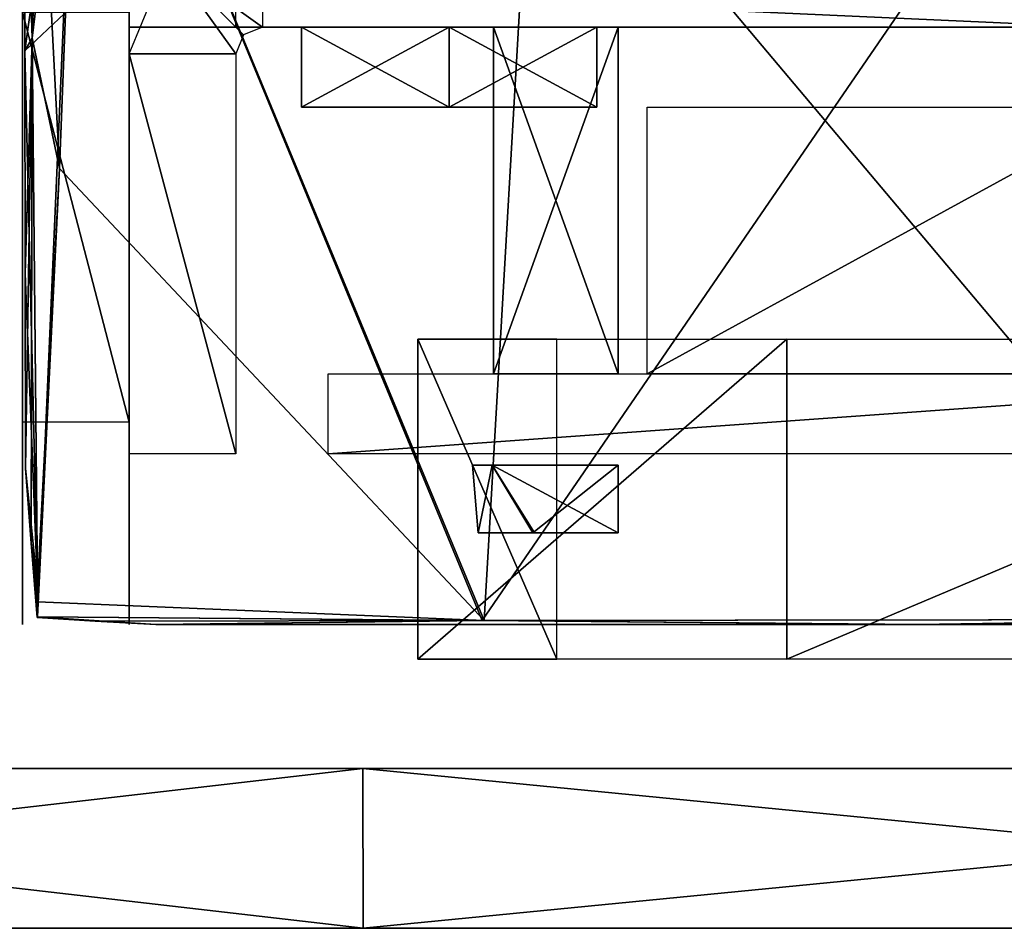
# Model space of a CAD drawing. Header units: millimetres. Extents: x -83 to 83, y -7 to 316.
# Tile 8 of 96: x -37 to -19, y 60 to 77. Entities that reach past the tile are written whole.
import ezdxf

# ---------------------------------------------------------------- set-up
doc = ezdxf.new("R2010")
doc.units = ezdxf.units.MM
doc.header["$LTSCALE"] = 81.481481
for name, color, linetype in [('100', 7, 'CONTINUOUS'), ('180', 7, 'CONTINUOUS'), ('182', 7, 'CONTINUOUS'), ('184', 7, 'CONTINUOUS'), ('217', 7, 'CONTINUOUS'), ('218', 7, 'CONTINUOUS'), ('219', 7, 'CONTINUOUS'), ('237', 7, 'CONTINUOUS'), ('254', 7, 'CONTINUOUS'), ('255', 7, 'CONTINUOUS'), ('256', 7, 'CONTINUOUS'), ('290', 7, 'CONTINUOUS'), ('309', 7, 'CONTINUOUS'), ('315', 7, 'CONTINUOUS'), ('316', 7, 'CONTINUOUS'), ('320', 7, 'CONTINUOUS'), ('323', 7, 'CONTINUOUS'), ('326', 7, 'CONTINUOUS'), ('327', 7, 'CONTINUOUS'), ('336', 7, 'CONTINUOUS'), ('337', 7, 'CONTINUOUS'), ('343', 7, 'CONTINUOUS'), ('437', 7, 'CONTINUOUS'), ('456', 7, 'CONTINUOUS'), ('460', 7, 'CONTINUOUS'), ('461', 7, 'CONTINUOUS'), ('464', 7, 'CONTINUOUS'), ('507', 7, 'CONTINUOUS'), ('98', 7, 'CONTINUOUS'), ('99', 7, 'CONTINUOUS')]:
    doc.layers.add(name, color=color, linetype=linetype)

msp = doc.modelspace()

# ---------------------------------------------------------------- linework, layer by layer
at = {"layer": '100', "color": 7, "linetype": 'CONTINUOUS'}
for points in [[(-56.568, 63, -56.568), (-30.618, 63, -73.909), (-56.569, 60, -56.569), (-56.568, 63, -56.568)], [(-56.569, 60, -56.569), (-30.618, 63, -73.909), (-30.615, 60, -73.91), (-56.569, 60, -56.569)], [(-30.618, 63, -73.909), (0, 63, -80), (-30.615, 60, -73.91), (-30.618, 63, -73.909)], [(-30.615, 60, -73.91), (0, 63, -80), (0, 60, -80), (-30.615, 60, -73.91)]]:
    msp.add_3dface(points, dxfattribs=at)
at = {"layer": '180', "color": 7, "linetype": 'CONTINUOUS'}
for points in [[(-35, 76.9, -24), (-35, 76.9, 24), (-35, 78.9, -24), (-35, 76.9, -24)], [(-35, 78.9, -24), (-35, 76.9, 24), (-35, 78.9, 24), (-35, 78.9, -24)], [(-35, 78.9, -46), (-35, 78.9, -69), (-35, 76.9, -46), (-35, 78.9, -46)], [(-35, 76.9, -46), (-35, 78.9, -69), (-35, 76.9, -69), (-35, 76.9, -46)], [(-35, 76.9, 46), (-35, 76.9, 69), (-35, 78.9, 46), (-35, 76.9, 46)], [(-35, 78.9, 46), (-35, 76.9, 69), (-35, 78.9, 69), (-35, 78.9, 46)]]:
    msp.add_3dface(points, dxfattribs=at)
at = {"layer": '182', "color": 7, "linetype": 'CONTINUOUS'}
for points in [[(-35, 76.9, -24), (35, 76.9, 24), (32.5, 76.9, 24), (-35, 76.9, -24)], [(35, 76.9, 24), (-35, 76.9, -24), (-32.5, 76.9, -24), (35, 76.9, 24)], [(-35, 76.9, -69), (35, 76.9, -46), (32.5, 76.9, -46), (-35, 76.9, -69)], [(35, 76.9, -46), (-35, 76.9, -69), (-16.853, 76.9, -69), (35, 76.9, -46)], [(-35, 76.9, 24), (-35, 76.9, -24), (-32.5, 76.9, 24), (-35, 76.9, 24)], [(-35, 76.9, -24), (32.5, 76.9, 24), (-32.5, 76.9, 24), (-35, 76.9, -24)], [(-35, 76.9, -46), (-35, 76.9, -69), (-32.5, 76.9, -46), (-35, 76.9, -46)], [(-35, 76.9, -69), (32.5, 76.9, -46), (-32.5, 76.9, -46), (-35, 76.9, -69)], [(-16.853, 76.9, -69), (-35, 76.9, -69), (-33, 76.9, -71), (-16.853, 76.9, -69)], [(-35, 76.9, 69), (-35, 76.9, 46), (-20, 76.9, 53.65), (-35, 76.9, 69)], [(-20, 76.9, 74), (-35, 76.9, 69), (-20, 76.9, 53.65), (-20, 76.9, 74)], [(-35, 76.9, 69), (-20, 76.9, 74), (-33, 76.9, 71), (-35, 76.9, 69)], [(-20, 76.9, 53.65), (-35, 76.9, 46), (-32.5, 76.9, 46), (-20, 76.9, 53.65)], [(-33, 76.9, 71), (-20, 76.9, 74), (-24, 76.9, 78), (-33, 76.9, 71)], [(-16.853, 76.9, -80.5), (-16.853, 76.9, -69), (-33, 76.9, -80.5), (-16.853, 76.9, -80.5)], [(-33, 76.9, -80.5), (-16.853, 76.9, -69), (-33, 76.9, -71), (-33, 76.9, -80.5)], [(-33, 76.9, 80.5), (-33, 76.9, 71), (-24, 76.9, 80.5), (-33, 76.9, 80.5)], [(-24, 76.9, 80.5), (-33, 76.9, 71), (-24, 76.9, 78), (-24, 76.9, 80.5)], [(32.5, 76.9, -24), (35, 76.9, 24), (-32.5, 76.9, -24), (32.5, 76.9, -24)], [(-16.182, 76.9, 41.898), (-20, 76.9, 53.65), (-32.5, 76.9, 45), (-16.182, 76.9, 41.898)], [(-32.5, 76.9, 45), (-20, 76.9, 53.65), (-32.5, 76.9, 46), (-32.5, 76.9, 45)], [(-6.181, 76.9, 34.629), (-16.182, 76.9, 41.898), (-32.5, 76.9, 25), (-6.181, 76.9, 34.629)], [(-32.5, 76.9, 25), (-16.182, 76.9, 41.898), (-32.5, 76.9, 45), (-32.5, 76.9, 25)], [(6.181, 76.9, 34.629), (-6.181, 76.9, 34.629), (-32.5, 76.9, 25), (6.181, 76.9, 34.629)], [(32.5, 76.9, 25), (6.181, 76.9, 34.629), (-32.5, 76.9, 25), (32.5, 76.9, 25)], [(32.5, 76.9, 24), (32.5, 76.9, 25), (-32.5, 76.9, 24), (32.5, 76.9, 24)], [(-32.5, 76.9, 24), (32.5, 76.9, 25), (-32.5, 76.9, 25), (-32.5, 76.9, 24)], [(32.5, 76.9, -25), (32.5, 76.9, -24), (-32.5, 76.9, -25), (32.5, 76.9, -25)], [(-32.5, 76.9, -25), (32.5, 76.9, -24), (-32.5, 76.9, -24), (-32.5, 76.9, -25)], [(32.5, 76.9, -45), (32.5, 76.9, -25), (-32.5, 76.9, -45), (32.5, 76.9, -45)], [(-32.5, 76.9, -45), (32.5, 76.9, -25), (-32.5, 76.9, -25), (-32.5, 76.9, -45)], [(32.5, 76.9, -46), (32.5, 76.9, -45), (-32.5, 76.9, -46), (32.5, 76.9, -46)], [(-32.5, 76.9, -46), (32.5, 76.9, -45), (-32.5, 76.9, -45), (-32.5, 76.9, -46)]]:
    msp.add_3dface(points, dxfattribs=at)
at = {"layer": '184', "color": 7, "linetype": 'CONTINUOUS'}
for points in [[(-16.853, 76.9, -80.5), (-33, 77.632, -82.268), (-16.853, 77.633, -82.267), (-16.853, 76.9, -80.5)], [(-16.853, 76.9, -80.5), (-33, 76.9, -80.5), (-33, 77.632, -82.268), (-16.853, 76.9, -80.5)]]:
    msp.add_3dface(points, dxfattribs=at)
at = {"layer": '217', "color": 7, "linetype": 'CONTINUOUS'}
for points in [[(-35, 68.9, -25), (-35, 76.4, -25), (-35, 76.4, -45), (-35, 68.9, -25)], [(-35, 67.486, -25.586), (-35, 68.9, -25), (-35, 76.4, -45), (-35, 67.486, -25.586)], [(-35, 66.9, -27), (-35, 67.486, -25.586), (-35, 76.4, -45), (-35, 66.9, -27)], [(-35, 66.9, -43), (-35, 66.9, -27), (-35, 76.4, -45), (-35, 66.9, -43)], [(-35, 67.486, -44.414), (-35, 66.9, -43), (-35, 76.4, -45), (-35, 67.486, -44.414)], [(-35, 68.9, -45), (-35, 67.486, -44.414), (-35, 76.4, -45), (-35, 68.9, -45)]]:
    msp.add_3dface(points, dxfattribs=at)
at = {"layer": '218', "color": 7, "linetype": 'CONTINUOUS'}
for points in [[(-32.5, 78.9, -45), (-32.5, 76.9, -45), (-34.267, 78.167, -45), (-32.5, 78.9, -45)], [(-33, 76.4, -45), (-35, 76.4, -45), (-34.267, 78.167, -45), (-33, 76.4, -45)], [(-32.854, 76.754, -45), (-33, 76.4, -45), (-34.267, 78.167, -45), (-32.854, 76.754, -45)], [(-32.5, 76.9, -45), (-32.854, 76.754, -45), (-34.267, 78.167, -45), (-32.5, 76.9, -45)], [(-35, 68.9, -45), (-35, 76.4, -45), (-33, 68.9, -45), (-35, 68.9, -45)], [(-33, 68.9, -45), (-35, 76.4, -45), (-33, 76.4, -45), (-33, 68.9, -45)]]:
    msp.add_3dface(points, dxfattribs=at)
at = {"layer": '219', "color": 7, "linetype": 'CONTINUOUS'}
for points in [[(-35, 68.9, 45), (-35, 76.4, 45), (-35, 76.4, 25), (-35, 68.9, 45)], [(-35, 67.486, 44.414), (-35, 68.9, 45), (-35, 76.4, 25), (-35, 67.486, 44.414)], [(-35, 66.9, 43), (-35, 67.486, 44.414), (-35, 76.4, 25), (-35, 66.9, 43)], [(-35, 66.9, 27), (-35, 66.9, 43), (-35, 76.4, 25), (-35, 66.9, 27)], [(-35, 67.486, 25.586), (-35, 66.9, 27), (-35, 76.4, 25), (-35, 67.486, 25.586)], [(-35, 68.9, 25), (-35, 67.486, 25.586), (-35, 76.4, 25), (-35, 68.9, 25)]]:
    msp.add_3dface(points, dxfattribs=at)
at = {"layer": '237', "color": 7, "linetype": 'CONTINUOUS'}
for points in [[(-25.834, 70.4, -35.654), (-25.834, 76.9, -35.654), (-28.172, 76.9, -37.004), (-25.834, 70.4, -35.654)], [(-28.172, 70.4, -37.004), (-25.834, 70.4, -35.654), (-28.172, 76.9, -37.004), (-28.172, 70.4, -37.004)], [(-28.172, 70.4, -39.704), (-28.172, 70.4, -37.004), (-28.172, 76.9, -39.704), (-28.172, 70.4, -39.704)], [(-28.172, 76.9, -39.704), (-28.172, 70.4, -37.004), (-28.172, 76.9, -37.004), (-28.172, 76.9, -39.704)], [(-25.834, 70.4, -41.054), (-28.172, 70.4, -39.704), (-25.834, 76.9, -41.054), (-25.834, 70.4, -41.054)], [(-25.834, 76.9, -41.054), (-28.172, 70.4, -39.704), (-28.172, 76.9, -39.704), (-25.834, 76.9, -41.054)]]:
    msp.add_3dface(points, dxfattribs=at)
at = {"layer": '254', "color": 1, "linetype": 'CONTINUOUS'}
for points in [[(-29, 75.4, -70.2), (-29, 75.4, -63.8), (-31.771, 75.4, -65.4), (-29, 75.4, -70.2)], [(-31.771, 75.4, -68.6), (-29, 75.4, -70.2), (-31.771, 75.4, -65.4), (-31.771, 75.4, -68.6)], [(-26.229, 75.4, -65.4), (-29, 75.4, -63.8), (-26.229, 75.4, -68.6), (-26.229, 75.4, -65.4)], [(-26.229, 75.4, -68.6), (-29, 75.4, -63.8), (-29, 75.4, -70.2), (-26.229, 75.4, -68.6)]]:
    msp.add_3dface(points, dxfattribs=at)
at = {"layer": '255', "color": 1, "linetype": 'CONTINUOUS'}
for points in [[(-31.771, 75.4, -65.4), (-29, 75.4, -63.8), (-31.771, 76.9, -65.4), (-31.771, 75.4, -65.4)], [(-29, 75.4, -63.8), (-29, 76.9, -63.8), (-31.771, 76.9, -65.4), (-29, 75.4, -63.8)], [(-29, 75.4, -70.2), (-31.771, 75.4, -68.6), (-29, 76.9, -70.2), (-29, 75.4, -70.2)], [(-31.771, 75.4, -68.6), (-31.771, 75.4, -65.4), (-31.771, 76.9, -68.6), (-31.771, 75.4, -68.6)], [(-29, 76.9, -70.2), (-31.771, 75.4, -68.6), (-31.771, 76.9, -68.6), (-29, 76.9, -70.2)], [(-31.771, 76.9, -68.6), (-31.771, 75.4, -65.4), (-31.771, 76.9, -65.4), (-31.771, 76.9, -68.6)]]:
    msp.add_3dface(points, dxfattribs=at)
at = {"layer": '256', "color": 1, "linetype": 'CONTINUOUS'}
for points in [[(-29, 75.4, -63.8), (-26.229, 75.4, -65.4), (-29, 76.9, -63.8), (-29, 75.4, -63.8)], [(-29, 76.9, -63.8), (-26.229, 75.4, -65.4), (-26.229, 76.9, -65.4), (-29, 76.9, -63.8)], [(-26.229, 75.4, -68.6), (-29, 75.4, -70.2), (-26.229, 76.9, -68.6), (-26.229, 75.4, -68.6)], [(-29, 75.4, -70.2), (-29, 76.9, -70.2), (-26.229, 76.9, -68.6), (-29, 75.4, -70.2)], [(-26.229, 75.4, -65.4), (-26.229, 75.4, -68.6), (-26.229, 76.9, -65.4), (-26.229, 75.4, -65.4)], [(-26.229, 76.9, -65.4), (-26.229, 75.4, -68.6), (-26.229, 76.9, -68.6), (-26.229, 76.9, -65.4)]]:
    msp.add_3dface(points, dxfattribs=at)
at = {"layer": '290', "linetype": 'CONTINUOUS'}
for points in [[(-26.983, 65.05, 12.764), (-26.983, 71.05, 12.764), (-29.586, 71.05, -3.964), (-26.983, 65.05, 12.764)], [(-29.586, 65.05, -3.964), (-26.983, 65.05, 12.764), (-29.586, 71.05, -3.964), (-29.586, 65.05, -3.964)], [(-22.671, 65.05, -19.417), (-29.586, 65.05, -3.964), (-22.671, 71.05, -19.417), (-22.671, 65.05, -19.417)], [(-22.671, 71.05, -19.417), (-29.586, 65.05, -3.964), (-29.586, 71.05, -3.964), (-22.671, 71.05, -19.417)], [(-8.465, 65.05, -28.625), (-22.671, 65.05, -19.417), (-8.465, 71.05, -28.625), (-8.465, 65.05, -28.625)], [(-8.465, 71.05, -28.625), (-22.671, 65.05, -19.417), (-22.671, 71.05, -19.417), (-8.465, 71.05, -28.625)]]:
    msp.add_3dface(points, dxfattribs=at)
at = {"layer": '309', "color": 7, "linetype": 'CONTINUOUS'}
for points in [[(-35, 121.288, 66.41), (-35, 125.785, 72.704), (-35, 69.489, 59), (-35, 121.288, 66.41)], [(-35, 69.489, 59), (-35, 125.785, 72.704), (-35, 77.179, 75.832), (-35, 69.489, 59)], [(-35, 121.288, -66.41), (-35, 121.288, 66.41), (-35, 69.489, -59), (-35, 121.288, -66.41)], [(-35, 69.489, -59), (-35, 121.288, 66.41), (-35, 67.7, -59), (-35, 69.489, -59)], [(-35, 67.7, -59), (-35, 121.288, 66.41), (-35, 66.286, -58.414), (-35, 67.7, -59)], [(-35, 66.286, -58.414), (-35, 121.288, 66.41), (-35, 65.7, -57), (-35, 66.286, -58.414)], [(-35, 65.7, -57), (-35, 121.288, 66.41), (-35, 76.9, -25), (-35, 65.7, -57)], [(-35, 76.9, -25), (-35, 121.288, 66.41), (-35, 76.9, 25), (-35, 76.9, -25)], [(-35, 76.9, 25), (-35, 121.288, 66.41), (-35, 67.7, 25), (-35, 76.9, 25)], [(-35, 67.7, 25), (-35, 121.288, 66.41), (-35, 66.286, 25.586), (-35, 67.7, 25)], [(-35, 66.286, 25.586), (-35, 121.288, 66.41), (-35, 65.7, 27), (-35, 66.286, 25.586)], [(-35, 65.7, 27), (-35, 121.288, 66.41), (-35, 65.7, 57), (-35, 65.7, 27)], [(-35, 65.7, 57), (-35, 121.288, 66.41), (-35, 66.286, 58.414), (-35, 65.7, 57)], [(-35, 66.286, 58.414), (-35, 121.288, 66.41), (-35, 69.489, 59), (-35, 66.286, 58.414)], [(-35, 77.179, -75.832), (-35, 121.288, -66.41), (-35, 69.489, -59), (-35, 77.179, -75.832)], [(-35, 65.7, -27), (-35, 65.7, -57), (-35, 76.9, -25), (-35, 65.7, -27)], [(-35, 66.286, -25.586), (-35, 65.7, -27), (-35, 76.9, -25), (-35, 66.286, -25.586)], [(-35, 67.7, -25), (-35, 66.286, -25.586), (-35, 76.9, -25), (-35, 67.7, -25)], [(-35, 67.7, 59), (-35, 66.286, 58.414), (-35, 69.489, 59), (-35, 67.7, 59)]]:
    msp.add_3dface(points, dxfattribs=at)
at = {"layer": '315', "color": 7, "linetype": 'CONTINUOUS'}
for points in [[(-35, 77.179, -75.832), (-35, 69.489, -59), (-37, 77.179, -75.832), (-35, 77.179, -75.832)], [(-37, 77.179, -75.832), (-35, 69.489, -59), (-37, 69.489, -59), (-37, 77.179, -75.832)]]:
    msp.add_3dface(points, dxfattribs=at)
at = {"layer": '316', "color": 7, "linetype": 'CONTINUOUS'}
for points in [[(-37, 121.288, -66.41), (-37, 125.784, -72.703), (-37, 69.489, -59), (-37, 121.288, -66.41)], [(-37, 125.784, -72.703), (-37, 77.179, -75.832), (-37, 69.489, -59), (-37, 125.784, -72.703)], [(-37, 121.288, 66.41), (-37, 121.288, -66.41), (-37, 69.489, 59), (-37, 121.288, 66.41)], [(-37, 121.288, -66.41), (-37, 69.489, -59), (-37, 66.286, -58.414), (-37, 121.288, -66.41)], [(-37, 69.489, 59), (-37, 121.288, -66.41), (-37, 67.7, 59), (-37, 69.489, 59)], [(-37, 67.7, 59), (-37, 121.288, -66.41), (-37, 66.286, 58.414), (-37, 67.7, 59)], [(-37, 66.286, 58.414), (-37, 121.288, -66.41), (-37, 65.7, 57), (-37, 66.286, 58.414)], [(-37, 65.7, 57), (-37, 121.288, -66.41), (-37, 76.9, 25), (-37, 65.7, 57)], [(-37, 76.9, 25), (-37, 121.288, -66.41), (-37, 76.9, -25), (-37, 76.9, 25)], [(-37, 76.9, -25), (-37, 121.288, -66.41), (-37, 67.7, -25), (-37, 76.9, -25)], [(-37, 67.7, -25), (-37, 121.288, -66.41), (-37, 66.286, -25.586), (-37, 67.7, -25)], [(-37, 66.286, -25.586), (-37, 121.288, -66.41), (-37, 65.7, -27), (-37, 66.286, -25.586)], [(-37, 65.7, -27), (-37, 121.288, -66.41), (-37, 65.7, -57), (-37, 65.7, -27)], [(-37, 65.7, -57), (-37, 121.288, -66.41), (-37, 66.286, -58.414), (-37, 65.7, -57)], [(-37, 77.179, 75.832), (-37, 121.288, 66.41), (-37, 69.489, 59), (-37, 77.179, 75.832)], [(-37, 65.7, 27), (-37, 65.7, 57), (-37, 76.9, 25), (-37, 65.7, 27)], [(-37, 66.286, 25.586), (-37, 65.7, 27), (-37, 76.9, 25), (-37, 66.286, 25.586)], [(-37, 67.7, 25), (-37, 66.286, 25.586), (-37, 76.9, 25), (-37, 67.7, 25)], [(-37, 66.286, -58.414), (-37, 69.489, -59), (-37, 67.7, -59), (-37, 66.286, -58.414)]]:
    msp.add_3dface(points, dxfattribs=at)
at = {"layer": '320', "color": 7, "linetype": 'CONTINUOUS'}
for points in [[(-31.268, 68.9, -41.955), (-31.268, 70.4, -41.955), (-10.256, 70.4, -51.31), (-31.268, 68.9, -41.955)], [(-10.256, 68.9, -51.31), (-31.268, 68.9, -41.955), (-10.256, 70.4, -51.31), (-10.256, 68.9, -51.31)]]:
    msp.add_3dface(points, dxfattribs=at)
at = {"layer": '323', "color": 7, "linetype": 'CONTINUOUS'}
for points in [[(-16.154, 75.4, -48.575), (-16.154, 70.4, -48.575), (-25.289, 70.4, -44.508), (-16.154, 75.4, -48.575)], [(-16.154, 75.4, -48.575), (-25.289, 70.4, -44.508), (-25.289, 75.4, -44.508), (-16.154, 75.4, -48.575)]]:
    msp.add_3dface(points, dxfattribs=at)
at = {"layer": '326', "color": 7, "linetype": 'CONTINUOUS'}
for points in [[(-36.868, 85.101, -94.307), (-36.816, 76.7, -81.949), (-36.96, 81.169, -84.488), (-36.868, 85.101, -94.307)], [(-36.816, 76.7, -81.949), (-36.955, 76.454, -76.156), (-36.96, 81.169, -84.488), (-36.816, 76.7, -81.949)], [(-36.72, 66.405, -60.975), (-36.955, 76.454, -76.156), (-36.816, 76.7, -81.949), (-36.72, 66.405, -60.975)], [(-36.949, 72.277, -67.659), (-36.955, 76.454, -76.156), (-36.72, 66.405, -60.975), (-36.949, 72.277, -67.659)], [(-36.941, 68.624, -59), (-36.949, 72.277, -67.659), (-36.72, 66.405, -60.975), (-36.941, 68.624, -59)], [(-36.838, 67.225, -59), (-36.941, 68.624, -59), (-36.72, 66.405, -60.975), (-36.838, 67.225, -59)], [(-36.727, 65.827, -58.997), (-36.838, 67.225, -59), (-36.718, 65.84, -59.527), (-36.727, 65.827, -58.997)], [(-36.718, 65.84, -59.527), (-36.838, 67.225, -59), (-36.718, 66.122, -60.255), (-36.718, 65.84, -59.527)], [(-36.718, 66.122, -60.255), (-36.838, 67.225, -59), (-36.72, 66.405, -60.975), (-36.718, 66.122, -60.255)]]:
    msp.add_3dface(points, dxfattribs=at)
at = {"layer": '327', "color": 7, "linetype": 'CONTINUOUS'}
for points in [[(-36.96, 81.169, -84.488), (-36.955, 76.454, -76.156), (-36.211, 81.786, -83.985), (-36.96, 81.169, -84.488)], [(-36.211, 81.786, -83.985), (-36.955, 76.454, -76.156), (-36.209, 77.153, -75.787), (-36.211, 81.786, -83.985)]]:
    msp.add_3dface(points, dxfattribs=at)
at = {"layer": '336', "color": 7, "linetype": 'CONTINUOUS'}
for points in [[(-36.727, 65.827, -58.997), (-36.718, 65.84, -59.527), (-35.639, 65.759, -59), (-36.727, 65.827, -58.997)], [(-36.718, 65.84, -59.527), (-28.382, 65.773, -70.165), (-35.639, 65.759, -59), (-36.718, 65.84, -59.527)], [(-35.639, 65.759, -59), (-28.382, 65.773, -70.165), (-34.5, 65.7, -59.002), (-35.639, 65.759, -59)], [(-34.5, 65.7, -59.002), (-28.382, 65.773, -70.165), (-20.215, 65.7, -73.85), (-34.5, 65.7, -59.002)], [(-28.382, 65.773, -70.165), (-14.147, 65.789, -80.195), (-20.215, 65.7, -73.85), (-28.382, 65.773, -70.165)], [(-20.215, 65.7, -73.85), (-14.147, 65.789, -80.195), (-0.085, 65.7, -79.443), (-20.215, 65.7, -73.85)]]:
    msp.add_3dface(points, dxfattribs=at)
at = {"layer": '337', "color": 7, "linetype": 'CONTINUOUS'}
for points in [[(-28.382, 65.773, -70.165), (-36.718, 65.84, -59.527), (-35.922, 84.084, -94.976), (-28.382, 65.773, -70.165)], [(-35.922, 84.084, -94.976), (-36.718, 65.84, -59.527), (-36.306, 74.252, -78.489), (-35.922, 84.084, -94.976)], [(-28.382, 65.773, -70.165), (-35.922, 84.084, -94.976), (-18.668, 79.937, -101.276), (-28.382, 65.773, -70.165)], [(-14.147, 65.789, -80.195), (-28.382, 65.773, -70.165), (-18.668, 79.937, -101.276), (-14.147, 65.789, -80.195)], [(-9.412, 78.871, -102.906), (-14.147, 65.789, -80.195), (-18.668, 79.937, -101.276), (-9.412, 78.871, -102.906)], [(-36.718, 66.122, -60.255), (-36.72, 66.405, -60.975), (-36.306, 74.252, -78.489), (-36.718, 66.122, -60.255)], [(-36.718, 65.84, -59.527), (-36.718, 66.122, -60.255), (-36.306, 74.252, -78.489), (-36.718, 65.84, -59.527)]]:
    msp.add_3dface(points, dxfattribs=at)
at = {"layer": '343', "color": 7, "linetype": 'CONTINUOUS'}
for points in [[(-36.816, 76.7, -81.949), (-36.868, 85.101, -94.307), (-36.306, 74.252, -78.489), (-36.816, 76.7, -81.949)], [(-36.868, 85.101, -94.307), (-35.922, 84.084, -94.976), (-36.306, 74.252, -78.489), (-36.868, 85.101, -94.307)], [(-36.72, 66.405, -60.975), (-36.816, 76.7, -81.949), (-36.306, 74.252, -78.489), (-36.72, 66.405, -60.975)]]:
    msp.add_3dface(points, dxfattribs=at)
at = {"layer": '437', "color": 7, "linetype": 'CONTINUOUS'}
for points in [[(-37, 65.804, -58.475), (-37, 73.247, -75.318), (-37, 99.111, -30.601), (-37, 65.804, -58.475)], [(-37, 99.111, -30.601), (-37, 73.247, -75.318), (-37, 87.526, -90.703), (-37, 99.111, -30.601)], [(-37, 65.804, 58.476), (-37, 65.804, -58.475), (-37, 99.111, 30.601), (-37, 65.804, 58.476)], [(-37, 99.111, 30.601), (-37, 65.804, -58.475), (-37, 99.111, -30.601), (-37, 99.111, 30.601)], [(-37, 87.526, 90.703), (-37, 65.804, 58.476), (-37, 99.111, 30.601), (-37, 87.526, 90.703)], [(-37, 73.247, -75.318), (-37, 82.51, -91.228), (-37, 87.526, -90.703), (-37, 73.247, -75.318)], [(-37, 73.248, 75.32), (-37, 65.804, 58.476), (-37, 87.526, 90.703), (-37, 73.248, 75.32)], [(-37, 82.51, 91.228), (-37, 73.248, 75.32), (-37, 87.526, 90.703), (-37, 82.51, 91.228)]]:
    msp.add_3dface(points, dxfattribs=at)
at = {"layer": '456', "color": 7, "linetype": 'CONTINUOUS'}
for points in [[(-36.867, 85.103, 94.312), (-36.96, 81.169, 84.488), (-36.816, 76.694, 81.938), (-36.867, 85.103, 94.312)], [(-36.96, 81.169, 84.488), (-36.955, 76.454, 76.156), (-36.816, 76.694, 81.938), (-36.96, 81.169, 84.488)], [(-36.955, 76.454, 76.156), (-36.949, 72.277, 67.659), (-36.816, 76.694, 81.938), (-36.955, 76.454, 76.156)], [(-36.949, 72.277, 67.659), (-36.941, 68.624, 59), (-36.816, 76.694, 81.938), (-36.949, 72.277, 67.659)], [(-36.816, 76.694, 81.938), (-36.941, 68.624, 59), (-36.838, 67.225, 59), (-36.816, 76.694, 81.938)], [(-36.72, 66.405, 60.975), (-36.816, 76.694, 81.938), (-36.838, 67.225, 59), (-36.72, 66.405, 60.975)], [(-36.727, 65.827, 59), (-36.72, 66.405, 60.975), (-36.838, 67.225, 59), (-36.727, 65.827, 59)], [(-36.718, 66.122, 60.255), (-36.72, 66.405, 60.975), (-36.727, 65.827, 59), (-36.718, 66.122, 60.255)], [(-36.718, 65.84, 59.527), (-36.718, 66.122, 60.255), (-36.727, 65.827, 59), (-36.718, 65.84, 59.527)]]:
    msp.add_3dface(points, dxfattribs=at)
at = {"layer": '460', "color": 7, "linetype": 'CONTINUOUS'}
for points in [[(-36.718, 65.84, 59.527), (-36.727, 65.827, 59), (-35.634, 65.759, 59), (-36.718, 65.84, 59.527)], [(-28.343, 65.773, 70.205), (-36.718, 65.84, 59.527), (-34.5, 65.7, 59), (-28.343, 65.773, 70.205)], [(-34.5, 65.7, 59), (-36.718, 65.84, 59.527), (-35.634, 65.759, 59), (-34.5, 65.7, 59)], [(-20.151, 65.7, 73.888), (-28.343, 65.773, 70.205), (-34.5, 65.7, 59), (-20.151, 65.7, 73.888)], [(-14.075, 65.789, 80.226), (-28.343, 65.773, 70.205), (-20.151, 65.7, 73.888), (-14.075, 65.789, 80.226)], [(0.085, 65.7, 79.443), (-14.075, 65.789, 80.226), (-20.151, 65.7, 73.888), (0.085, 65.7, 79.443)]]:
    msp.add_3dface(points, dxfattribs=at)
at = {"layer": '461', "color": 7, "linetype": 'CONTINUOUS'}
for points in [[(-36.306, 74.252, 78.489), (-28.343, 65.773, 70.205), (-35.922, 84.085, 94.976), (-36.306, 74.252, 78.489)], [(-35.922, 84.085, 94.976), (-28.343, 65.773, 70.205), (-27.428, 81.656, 98.657), (-35.922, 84.085, 94.976)], [(-28.343, 65.773, 70.205), (-14.075, 65.789, 80.226), (-27.428, 81.656, 98.657), (-28.343, 65.773, 70.205)], [(-27.428, 81.656, 98.657), (-14.075, 65.789, 80.226), (-18.517, 79.913, 101.312), (-27.428, 81.656, 98.657)], [(-36.72, 66.405, 60.975), (-36.718, 66.122, 60.255), (-36.306, 74.252, 78.489), (-36.72, 66.405, 60.975)], [(-36.718, 66.122, 60.255), (-28.343, 65.773, 70.205), (-36.306, 74.252, 78.489), (-36.718, 66.122, 60.255)], [(-36.718, 66.122, 60.255), (-36.718, 65.84, 59.527), (-28.343, 65.773, 70.205), (-36.718, 66.122, 60.255)]]:
    msp.add_3dface(points, dxfattribs=at)
at = {"layer": '464', "color": 7, "linetype": 'CONTINUOUS'}
for points in [[(-36.867, 85.103, 94.312), (-36.816, 76.694, 81.938), (-36.515, 84.514, 94.699), (-36.867, 85.103, 94.312)], [(-36.816, 76.694, 81.938), (-35.922, 84.085, 94.976), (-36.515, 84.514, 94.699), (-36.816, 76.694, 81.938)], [(-36.816, 76.694, 81.938), (-36.306, 74.252, 78.489), (-35.922, 84.085, 94.976), (-36.816, 76.694, 81.938)], [(-36.816, 76.694, 81.938), (-36.72, 66.405, 60.975), (-36.306, 74.252, 78.489), (-36.816, 76.694, 81.938)]]:
    msp.add_3dface(points, dxfattribs=at)
at = {"layer": '507', "color": 7, "linetype": 'CONTINUOUS'}
for points in [[(-28.197, 68.683, -39.722), (-28.454, 67.419, -38.333), (-28.565, 68.683, -38.354), (-28.197, 68.683, -39.722)], [(-28.565, 68.683, -38.354), (-28.454, 67.419, -38.333), (-28.197, 68.683, -36.986), (-28.565, 68.683, -38.354)], [(-28.454, 67.419, -38.333), (-27.402, 67.419, -36.255), (-28.197, 68.683, -36.986), (-28.454, 67.419, -38.333)], [(-27.432, 67.419, -40.431), (-28.454, 67.419, -38.333), (-28.197, 68.683, -39.722), (-27.432, 67.419, -40.431)], [(-25.834, 67.419, -35.734), (-25.834, 68.683, -35.623), (-28.197, 68.683, -36.986), (-25.834, 67.419, -35.734)], [(-27.402, 67.419, -36.255), (-25.834, 67.419, -35.734), (-28.197, 68.683, -36.986), (-27.402, 67.419, -36.255)], [(-25.834, 68.683, -41.085), (-27.432, 67.419, -40.431), (-28.197, 68.683, -39.722), (-25.834, 68.683, -41.085)], [(-25.834, 67.419, -40.975), (-27.432, 67.419, -40.431), (-25.834, 68.683, -41.085), (-25.834, 67.419, -40.975)]]:
    msp.add_3dface(points, dxfattribs=at)
at = {"layer": '98', "color": 7, "linetype": 'CONTINUOUS'}
for points in [[(-73.909, 63, -30.618), (-80, 63), (73.909, 63, -30.618), (-73.909, 63, -30.618)], [(73.909, 63, -30.618), (-80, 63), (80, 63), (73.909, 63, -30.618)], [(80, 63), (-80, 63), (-73.909, 63, 30.618), (80, 63)], [(-56.568, 63, -56.568), (-73.909, 63, -30.618), (56.568, 63, -56.568), (-56.568, 63, -56.568)], [(56.568, 63, -56.568), (-73.909, 63, -30.618), (73.909, 63, -30.618), (56.568, 63, -56.568)], [(73.909, 63, 30.618), (80, 63), (-73.909, 63, 30.618), (73.909, 63, 30.618)], [(-56.568, 63, 56.568), (73.909, 63, 30.618), (-73.909, 63, 30.618), (-56.568, 63, 56.568)], [(-30.618, 63, -73.909), (-56.568, 63, -56.568), (30.618, 63, -73.909), (-30.618, 63, -73.909)], [(30.618, 63, -73.909), (-56.568, 63, -56.568), (56.568, 63, -56.568), (30.618, 63, -73.909)], [(56.568, 63, 56.568), (73.909, 63, 30.618), (-56.568, 63, 56.568), (56.568, 63, 56.568)], [(-30.618, 63, 73.909), (56.568, 63, 56.568), (-56.568, 63, 56.568), (-30.618, 63, 73.909)], [(0, 63, -80), (-30.618, 63, -73.909), (30.618, 63, -73.909), (0, 63, -80)], [(30.618, 63, 73.909), (56.568, 63, 56.568), (-30.618, 63, 73.909), (30.618, 63, 73.909)], [(0, 63, 80), (30.618, 63, 73.909), (-30.618, 63, 73.909), (0, 63, 80)]]:
    msp.add_3dface(points, dxfattribs=at)
at = {"layer": '99', "color": 7, "linetype": 'CONTINUOUS'}
for points in [[(-30.615, 60, 73.91), (-56.568, 63, 56.568), (-56.569, 60, 56.569), (-30.615, 60, 73.91)], [(-30.618, 63, 73.909), (-56.568, 63, 56.568), (-30.615, 60, 73.91), (-30.618, 63, 73.909)], [(0, 63, 80), (-30.618, 63, 73.909), (0, 60, 80), (0, 63, 80)], [(0, 60, 80), (-30.618, 63, 73.909), (-30.615, 60, 73.91), (0, 60, 80)]]:
    msp.add_3dface(points, dxfattribs=at)

doc.saveas('drawing.dxf')
